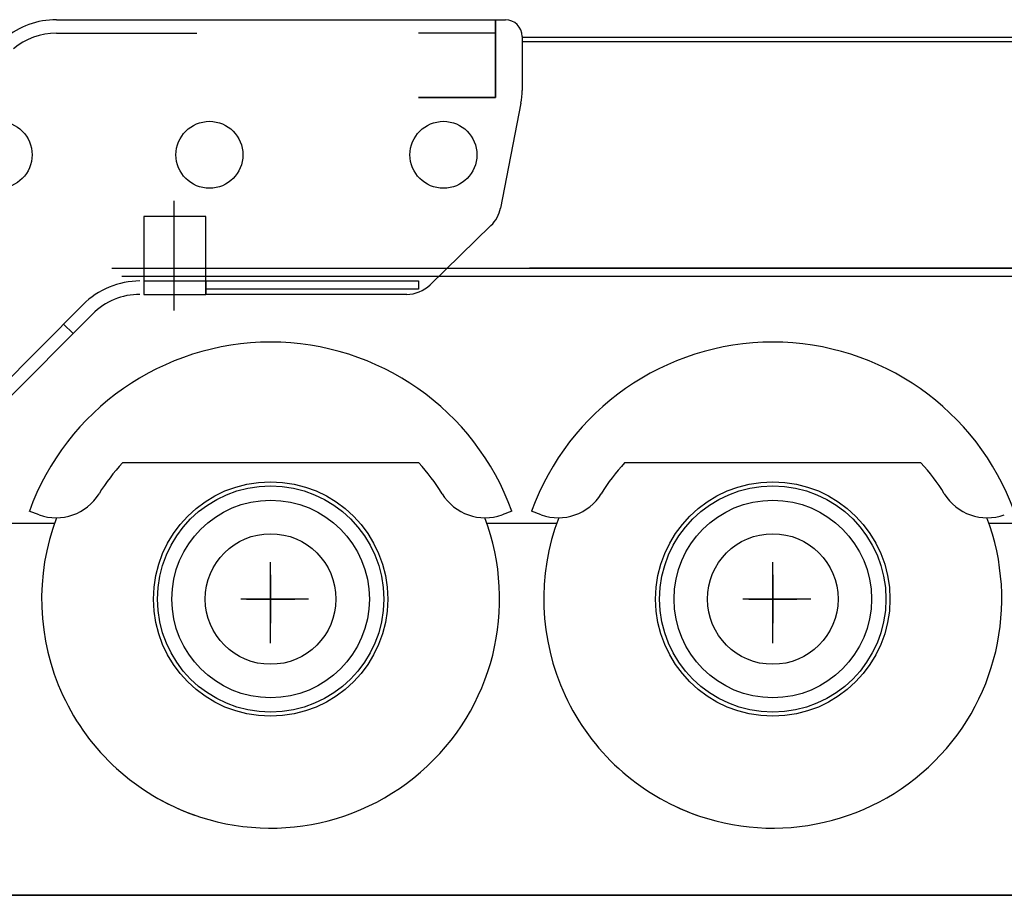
# Model space of a CAD drawing. Extents: x 26250 to 211390, y 12641 to 169243.
# Tile 70 of 132: x 145607 to 148548, y 12682 to 15296. Entities that reach past the tile are written whole.
import ezdxf

# ---------------------------------------------------------------- set-up
doc = ezdxf.new("R2010")
doc.units = 0
doc.header["$LTSCALE"] = 212.5
doc.linetypes.add('CENTER', pattern=[50.5, 30, -9, 2.5, -9])
doc.linetypes.add('HIDDEN', pattern=[12.6, 8.4, -4.2])
doc.layers.add('11', color=7, linetype='CONTINUOUS')
doc.layers.add('129', color=7, linetype='CONTINUOUS')

# ---------------------------------------------------------------- blocks, each defined once
blk = doc.blocks.new('*G80')
at = {"layer": '129', "color": 7, "linetype": 'CONTINUOUS'}
for p, q in [((147856.3, 13638.1), (147856.3, 13494.1)), ((147784.3, 13566.1), (147928.3, 13566.1))]:
    blk.add_line(p, q, dxfattribs=at)
blk = doc.blocks.new('*G81')
at = {"layer": '129', "color": 7, "linetype": 'CONTINUOUS'}
for p, q in [((146356.3, 13638.1), (146356.3, 13494.1)), ((146284.3, 13566.1), (146428.3, 13566.1))]:
    blk.add_line(p, q, dxfattribs=at)
blk = doc.blocks.new('*G79')
at = {"layer": '11', "color": 7, "linetype": 'CONTINUOUS'}
for p, q in [((145716.4, 15295.7), (147057.7, 15295.7)), ((145757.7, 15295.7), (147027.7, 15295.7)), ((146797.7, 15295.7), (147027.7, 15295.7)), ((147027.7, 15063.7), (147027.7, 15295.7)), ((147027.7, 15295.7), (147057.7, 15295.7)), ((147027.7, 15295.7), (147027.7, 15063.7)), ((147027.7, 15295.7), (147027.7, 15255.7)), ((145716.4, 15255.7), (146136.4, 15255.7)), ((147107.7, 15245.7), (147107.7, 15084.6)), ((149258.7, 15242.6), (147107.7, 15242.6)), ((147107.7, 15230.7), (149258.7, 15230.7)), ((146797.7, 15063.7), (147027.7, 15063.7)), ((147027.7, 15063.7), (146797.7, 15063.7)), ((147104, 15046.3), (147042.9, 14733.4)), ((146163, 14707.7), (145977.7, 14707.7)), ((145977.7, 14707.7), (145977.7, 14520.7)), ((146163, 14707.7), (145977.7, 14707.7)), ((145977.7, 14707.7), (145977.7, 14475.7)), ((146163, 14475.7), (146163, 14707.7)), ((146163, 14475.7), (146163, 14707.7)), ((147014.5, 14680.8), (146832.5, 14504)), ((145882.1, 14553.7), (149544.8, 14553.7)), ((149280.7, 14553.7), (147129.2, 14553.7)), ((149544.8, 14528.7), (145912, 14528.7)), ((145977.7, 14520.7), (145977.7, 14515.7)), ((146163, 14515.7), (146163, 14475.7)), ((145977.7, 14475.7), (146163, 14475.7)), ((146762.8, 14475.7), (146163, 14475.7)), ((145515, 14162.9), (145796, 14445.1)), ((145824.4, 14416.8), (145555.1, 14146.5)), ((146798.9, 13972.8), (145913.8, 13972.8)), ((148298.9, 13972.8), (147413.8, 13972.8)), ((145664.8, 13817.8), (145635.6, 13828.4)), ((147077.1, 13828.4), (147047.9, 13817.8)), ((147164.8, 13817.8), (147135.6, 13828.4)), ((145710.4, 13791.1), (145496.8, 13791.1)), ((147210.4, 13791.1), (147002.3, 13791.1)), ((148996.4, 13791.1), (148502.3, 13791.1)), ((146356.3, 13434.3), (146356.3, 13676.2)), ((147856.3, 13434.3), (147856.3, 13676.2)), ((146469.8, 13566.1), (146267.1, 13566.1)), ((147969.8, 13566.1), (147767.1, 13566.1)), ((136720.3, 12681.5), (153875.2, 12681.5))]:
    blk.add_line(p, q, dxfattribs=at)
at = {"layer": '11', "color": 7, "linetype": 'HIDDEN'}
for p, q in [((147027.7, 15255.7), (146797.7, 15255.7)), ((145977.7, 14515.7), (146163, 14515.7)), ((146163, 14515.7), (146798, 14515.7)), ((146163, 14490.7), (146163, 14515.7)), ((146798, 14515.7), (146798, 14490.7)), ((146193, 14490.7), (146163, 14490.7)), ((146798, 14490.7), (146193, 14490.7)), ((145766.2, 14358.4), (145737.8, 14386.6))]:
    blk.add_line(p, q, dxfattribs=at)
at = {"layer": '11', "color": 7, "linetype": 'CENTER'}
blk.add_line((146068, 14427.8), (146068, 14754.7), dxfattribs=at)
at = {"layer": '11', "color": 7, "linetype": 'CONTINUOUS'}
for centre, radius in [((145543.9, 14892.3), 100), ((146173.6, 14892.3), 100), ((146872.6, 14892.3), 100), ((146356.3, 13566.1), 350), ((147856.3, 13566.1), 350), ((146356.3, 13566.1), 338), ((147856.3, 13566.1), 338), ((146356.3, 13566.1), 295), ((147856.3, 13566.1), 295), ((146356.3, 13566.1), 195), ((147856.3, 13566.1), 195)]:
    blk.add_circle(centre, radius, dxfattribs=at)
for centre, radius, start, end in [((145716.4, 15055.7), 240, 89.9987, 129.999), ((147057.7, 15245.7), 50, 0, 90), ((145716.4, 15055.7), 200, 89.9987, 129.9994), ((145716.4, 15055.7), 200, 89.9987, 129.9994), ((146907.8, 15084.6), 199.9, -11.0417, 0), ((146944.8, 14752.6), 100, -45.82, -11.0372), ((145966.1, 14275.7), 240, 89.9982, 135.1112), ((145966.1, 14275.7), 240, 89.9991, 135.1106), ((146762.8, 14575.7), 100, -90.0012, -45.8217), ((145966.1, 14275.7), 200, 89.9989, 135.1111), ((146356.4, 13566.1), 767, 19.9993, 159.9998), ((147856.4, 13566.1), 767, 19.9993, 159.9998), ((146356.3, 13566.1), 601.1, 137.4109, 148.4784), ((146356.4, 13566.1), 601, 31.5216, 42.5896), ((147856.3, 13566.1), 601.1, 137.4109, 148.4784), ((147856.4, 13566.1), 601, 31.5216, 42.5896), ((145716.1, 13958.7), 150, -110.0018, -31.5204), ((146996.6, 13958.7), 150, -148.481, -70.0034), ((147216.1, 13958.7), 150, -110.0018, -31.5204), ((148496.6, 13958.7), 150, -148.481, -70.0034), ((146356.3, 13566.1), 684, 159.2225, -109.4381), ((146356.4, 13566.1), 684, -118.9784, 20.7826), ((147856.3, 13566.1), 684, 159.2225, -109.4381), ((147856.4, 13566.1), 684, -115.2118, 20.7824)]:
    blk.add_arc(centre, radius, start, end, dxfattribs=at)
at = {"layer": '129', "color": 7, "linetype": 'CONTINUOUS'}
for name in ['*G81', '*G80']:
    blk.add_blockref(name, (0, 0), dxfattribs=at)

msp = doc.modelspace()

# ---------------------------------------------------------------- linework, layer by layer
at = {"layer": '11', "color": 7, "linetype": 'CONTINUOUS'}
msp.add_line((211390, 12681.5), (31610, 12681.5), dxfattribs=at)

# ---------------------------------------------------------------- block references
msp.add_blockref('*G79', (0, 0), dxfattribs=at)

doc.saveas('drawing.dxf')
